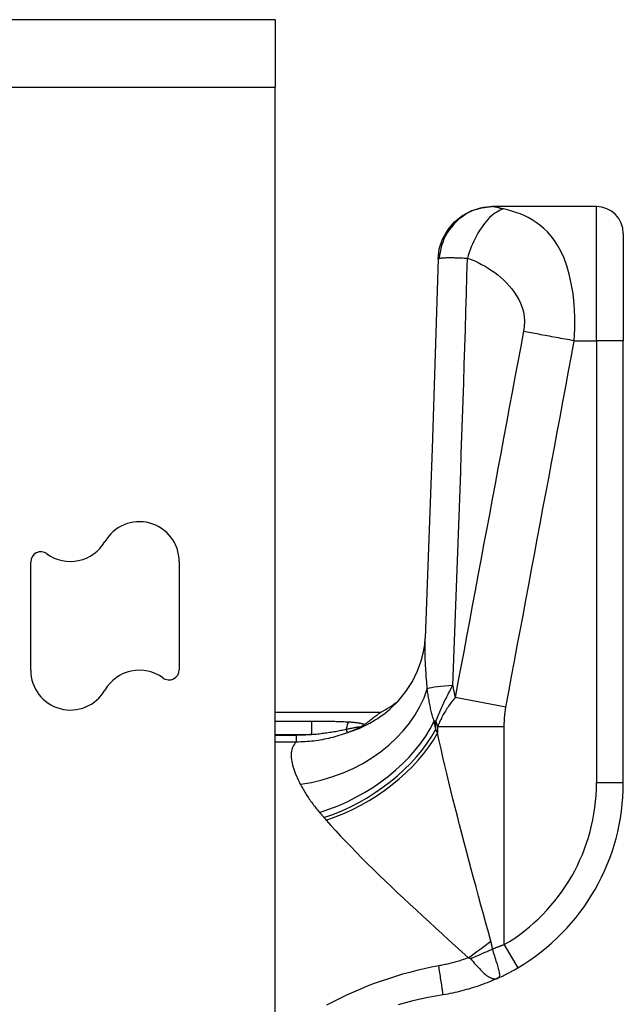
# Model space of a CAD drawing. Header units: inches. Extents: x 9 to 285, y 21 to 142.
# Tile 107 of 140: x 168.306 to 169.192, y 91.811 to 93.257. Entities that reach past the tile are written whole.
import ezdxf

# ---------------------------------------------------------------- set-up
doc = ezdxf.new("R2010")
doc.units = ezdxf.units.IN
doc.header["$MEASUREMENT"] = 0
doc.layers.add('Visible Edges(ANSI)', color=7, linetype='Continuous', lineweight=25)
doc.layers.add('Visible Tangent Edges(ANSI)', color=7, linetype='Continuous', lineweight=25)

msp = doc.modelspace()

# ---------------------------------------------------------------- linework, layer by layer
at = {"layer": 'Visible Edges(ANSI)'}
for p, q in [((168.6815, 93.2566), (167.8465, 93.2566)), ((168.6815, 93.2566), (168.6815, 93.1576)), ((168.6815, 71.5546), (168.6815, 93.1576)), ((169.001, 92.9822), (168.9998, 92.9822)), ((169.153, 92.9822), (169.001, 92.9822)), ((169.1924, 92.9428), (169.1924, 92.7853)), ((169.1924, 92.1363), (169.1924, 92.7853)), ((168.3225, 92.3018), (168.3225, 92.4606)), ((168.5405, 92.4614), (168.5405, 92.3026)), ((168.8358, 92.2397), (168.6815, 92.2397)), ((168.8131, 92.2224), (168.8123, 92.2218))]:
    msp.add_line(p, q, dxfattribs=at)
at = {"layer": 'Visible Edges(ANSI)', "flags": 128}
for points in [[(168.9204, 92.905), (168.9223, 92.9202), (168.9271, 92.9347), (168.9346, 92.9481), (168.9445, 92.9597), (168.9564, 92.9693), (168.97, 92.9764), (168.9846, 92.9807), (168.9998, 92.9822)], [(168.9204, 92.905), (168.9117, 92.627), (168.9016, 92.3488)], [(168.8497, 92.2446), (168.862, 92.2566), (168.8734, 92.2704), (168.883, 92.2855), (168.8905, 92.3008), (168.8958, 92.3154), (168.8991, 92.3286), (168.9009, 92.3397), (168.9016, 92.3488)], [(168.8358, 92.2397), (168.8357, 92.2397), (168.8356, 92.2396), (168.8354, 92.2394), (168.8351, 92.2392), (168.8348, 92.2389), (168.8343, 92.2386), (168.8338, 92.2382), (168.8332, 92.2377), (168.8325, 92.2371), (168.8317, 92.2365), (168.8309, 92.2359), (168.83, 92.2352), (168.829, 92.2344), (168.8279, 92.2336), (168.8268, 92.2327), (168.8256, 92.2318), (168.8243, 92.2308), (168.8229, 92.2297), (168.8214, 92.2286), (168.8199, 92.2275), (168.8183, 92.2263), (168.8166, 92.225), (168.8149, 92.2237), (168.8131, 92.2224)], [(168.8123, 92.2218), (168.8121, 92.2216), (168.8119, 92.2215), (168.8116, 92.2213), (168.8114, 92.2211), (168.8111, 92.221), (168.8108, 92.2208), (168.8105, 92.2206), (168.8102, 92.2204), (168.8099, 92.2202), (168.8096, 92.22), (168.8092, 92.2198), (168.8088, 92.2196), (168.8085, 92.2194), (168.8081, 92.2192), (168.8078, 92.219), (168.8074, 92.2188), (168.807, 92.2186), (168.8066, 92.2184), (168.8063, 92.2182), (168.8059, 92.218), (168.8055, 92.2178), (168.8051, 92.2176), (168.8048, 92.2174), (168.8044, 92.2172)], [(169.0089, 91.8501), (169.0101, 91.8506), (169.0113, 91.8512), (169.0125, 91.8517), (169.0137, 91.8523), (169.0149, 91.8529), (169.0161, 91.8535), (169.0173, 91.8541), (169.0185, 91.8547), (169.0197, 91.8553), (169.0209, 91.8559), (169.0221, 91.8565), (169.0233, 91.8571), (169.0245, 91.8578), (169.0258, 91.8584), (169.027, 91.8591), (169.0282, 91.8597), (169.0294, 91.8604), (169.0306, 91.861), (169.0318, 91.8617), (169.033, 91.8624), (169.0341, 91.8631), (169.0353, 91.8637), (169.0365, 91.8644), (169.0377, 91.8651)], [(169.0089, 91.8501), (169.0057, 91.8486), (169.0024, 91.8472), (168.9992, 91.8458), (168.9959, 91.8444), (168.9926, 91.8431), (168.9893, 91.8418), (168.9859, 91.8406), (168.9826, 91.8394), (168.9792, 91.8382), (168.9759, 91.8371), (168.9725, 91.836), (168.9691, 91.835), (168.9657, 91.8339), (168.9623, 91.833), (168.9589, 91.832), (168.9554, 91.8311), (168.952, 91.8303), (168.9485, 91.8295), (168.9451, 91.8287), (168.9416, 91.8279), (168.9382, 91.8272), (168.9347, 91.8266), (168.9312, 91.8259), (168.9278, 91.8254)], [(168.9278, 91.8254), (168.9167, 91.8235), (168.9056, 91.8213), (168.8946, 91.819), (168.8837, 91.8164), (168.8728, 91.8136), (168.8619, 91.8106)]]:
    msp.add_lwpolyline(points, dxfattribs=at)
at = {"layer": 'Visible Edges(ANSI)'}
for centre, radius, start, end in [((169.153, 92.9428), 0.0394, 0, 90), ((168.4821, 92.4614), 0.0584, 0, 150), ((168.3809, 92.5198), 0.0584, 233.7469, 330), ((168.3375, 92.4606), 0.015, 53.7469, 180), ((168.3809, 92.3018), 0.0584, 180, 330), ((168.4821, 92.2434), 0.0584, 53.7469, 150), ((168.5255, 92.3026), 0.015, 233.7469, 0), ((168.7429, 92.4133), 0.1969, 298.1462, 307.2505), ((168.8774, 92.1363), 0.315, 300.5805, 0)]:
    msp.add_arc(centre, radius, start, end, dxfattribs=at)
at = {"layer": 'Visible Tangent Edges(ANSI)'}
for p, q in [((167.8465, 93.1576), (168.6815, 93.1576)), ((169.153, 92.7853), (169.153, 92.9822)), ((169.1205, 92.7853), (169.153, 92.7853)), ((169.1924, 92.7853), (169.153, 92.7853)), ((169.153, 92.7853), (169.153, 92.1363)), ((169.0201, 92.2478), (168.9455, 92.2617)), ((168.7349, 92.2266), (168.6815, 92.2266)), ((168.7349, 92.2266), (168.7349, 92.2076)), ((168.7876, 92.2104), (168.7858, 92.2152)), ((168.9172, 92.2269), (168.9147, 92.2269)), ((168.9172, 92.2154), (168.9172, 92.2269)), ((169.0177, 92.2187), (168.9197, 92.2187)), ((168.9197, 92.2187), (168.9197, 92.2096)), ((169.0177, 91.899), (169.0177, 92.2187)), ((168.6815, 92.2076), (168.7349, 92.2076)), ((168.7125, 92.2062), (168.6815, 92.2062)), ((168.7125, 92.1969), (168.7125, 92.2062)), ((168.6815, 92.1969), (168.7125, 92.1969)), ((169.1924, 92.1363), (169.153, 92.1363)), ((169.0177, 91.899), (169.0377, 91.8651))]:
    msp.add_line(p, q, dxfattribs=at)
at = {"layer": 'Visible Tangent Edges(ANSI)', "flags": 128}
for points in [[(169.001, 92.9822), (168.9965, 92.9821), (168.9919, 92.9816), (168.9872, 92.9809), (168.9825, 92.9799), (168.9778, 92.9786), (168.9731, 92.9769), (168.9685, 92.9749), (168.9639, 92.9726), (168.9595, 92.9699), (168.9552, 92.967), (168.9511, 92.9637), (168.9471, 92.9601), (168.9435, 92.9563), (168.94, 92.9523), (168.9369, 92.9481), (168.934, 92.9437), (168.9315, 92.9392), (168.9292, 92.9345), (168.9273, 92.9298), (168.9257, 92.925), (168.9244, 92.9203), (168.9234, 92.9155), (168.9227, 92.9109), (168.9223, 92.9062)], [(169.0164, 92.9788), (169.014, 92.978), (169.0116, 92.977), (169.0091, 92.9758), (169.0066, 92.9743), (169.004, 92.9726), (169.0014, 92.9707), (168.9988, 92.9685), (168.9962, 92.9661), (168.9936, 92.9634), (168.9911, 92.9605), (168.9885, 92.9575), (168.986, 92.9542), (168.9836, 92.9507), (168.9813, 92.9471), (168.979, 92.9434), (168.9768, 92.9395), (168.9748, 92.9355), (168.9728, 92.9314), (168.971, 92.9273), (168.9693, 92.9232), (168.9677, 92.919), (168.9662, 92.9149), (168.9649, 92.9107), (168.9637, 92.9066)], [(169.0164, 92.9788), (169.0155, 92.979), (169.0146, 92.9792), (169.0138, 92.9794), (169.013, 92.9795), (169.0122, 92.9797), (169.0114, 92.9799), (169.0107, 92.9801), (169.01, 92.9803), (169.0092, 92.9805), (169.0086, 92.9806), (169.0079, 92.9808), (169.0072, 92.981), (169.0064, 92.9812), (169.0058, 92.9813), (169.0051, 92.9815), (169.0045, 92.9816), (169.004, 92.9818), (169.0034, 92.9819), (169.0029, 92.982), (169.0025, 92.982), (169.002, 92.9821), (169.0016, 92.9822), (169.0013, 92.9822), (169.001, 92.9822)], [(169.1205, 92.7853), (169.1213, 92.8034), (169.1213, 92.8212), (169.1203, 92.8384), (169.1186, 92.8546), (169.1161, 92.8696), (169.113, 92.8832), (169.1095, 92.8954), (169.1054, 92.9064), (169.1011, 92.9161), (169.0964, 92.9247), (169.0915, 92.9323), (169.0864, 92.939), (169.0811, 92.945), (169.0757, 92.9503), (169.0701, 92.955), (169.0644, 92.9591), (169.0586, 92.9628), (169.0528, 92.9661), (169.0468, 92.969), (169.0408, 92.9715), (169.0348, 92.9737), (169.0287, 92.9757), (169.0225, 92.9774), (169.0164, 92.9788)], [(168.9204, 92.905), (168.9204, 92.9051), (168.9205, 92.9051), (168.9205, 92.9052), (168.9205, 92.9052), (168.9205, 92.9053), (168.9205, 92.9053), (168.9206, 92.9054), (168.9206, 92.9054), (168.9207, 92.9055), (168.9207, 92.9055), (168.9208, 92.9056), (168.9209, 92.9056), (168.921, 92.9057), (168.921, 92.9057), (168.9211, 92.9058), (168.9212, 92.9058), (168.9213, 92.9059), (168.9214, 92.9059), (168.9216, 92.906), (168.9217, 92.906), (168.9218, 92.9061), (168.922, 92.9061), (168.9221, 92.9062), (168.9223, 92.9062)], [(168.9223, 92.9062), (168.9229, 92.9064), (168.9237, 92.9066), (168.9246, 92.9068), (168.9257, 92.9069), (168.9268, 92.907), (168.928, 92.9071), (168.9294, 92.9072), (168.9308, 92.9073), (168.9324, 92.9074), (168.934, 92.9074), (168.9358, 92.9074), (168.9377, 92.9075), (168.9396, 92.9075), (168.9415, 92.9074), (168.9434, 92.9074), (168.9453, 92.9073), (168.9473, 92.9073), (168.9494, 92.9072), (168.9516, 92.9071), (168.9538, 92.907), (168.9562, 92.9069), (168.9586, 92.9068), (168.9611, 92.9067), (168.9637, 92.9066)], [(168.942, 92.2794), (168.943, 92.3055), (168.944, 92.3317), (168.9451, 92.3578), (168.9461, 92.384), (168.9471, 92.4101), (168.9481, 92.4362), (168.949, 92.4624), (168.95, 92.4885), (168.9509, 92.5147), (168.9519, 92.5408), (168.9528, 92.5669), (168.9537, 92.5931), (168.9546, 92.6192), (168.9555, 92.6453), (168.9564, 92.6715), (168.9572, 92.6976), (168.9581, 92.7237), (168.9589, 92.7499), (168.9598, 92.776), (168.9606, 92.8021), (168.9614, 92.8282), (168.9622, 92.8544), (168.9629, 92.8805), (168.9637, 92.9066)], [(168.9637, 92.9066), (168.969, 92.9047), (168.9743, 92.9025), (168.9794, 92.9001), (168.9844, 92.8975), (168.9894, 92.8948), (168.9942, 92.8918), (168.9989, 92.8887), (169.0036, 92.8854), (169.0081, 92.8819), (169.0125, 92.8782), (169.0168, 92.8744), (169.0209, 92.8703), (169.0249, 92.866), (169.0288, 92.8615), (169.0324, 92.8566), (169.0358, 92.8515), (169.0389, 92.8461), (169.0416, 92.8403), (169.0439, 92.8341), (169.0457, 92.8276), (169.0469, 92.8208), (169.0474, 92.8137), (169.0471, 92.8065), (169.046, 92.7993)], [(169.046, 92.7993), (169.0418, 92.7769), (169.0376, 92.7545), (169.0334, 92.7321), (169.0293, 92.7097), (169.0251, 92.6873), (169.0209, 92.6649), (169.0167, 92.6425), (169.0125, 92.6201), (169.0083, 92.5977), (169.0041, 92.5753), (169, 92.5529), (168.9958, 92.5305), (168.9916, 92.5081), (168.9874, 92.4857), (168.9832, 92.4634), (168.979, 92.441), (168.9748, 92.4186), (168.9707, 92.3962), (168.9665, 92.3738), (168.9623, 92.3514), (168.9581, 92.329), (168.9539, 92.3066), (168.9497, 92.2842), (168.9455, 92.2617)], [(169.1205, 92.7853), (169.1172, 92.7859), (169.1139, 92.7865), (169.1105, 92.7871), (169.1072, 92.7877), (169.1038, 92.7883), (169.1005, 92.7889), (169.0972, 92.7895), (169.0939, 92.7901), (169.0906, 92.7907), (169.0873, 92.7913), (169.0841, 92.7919), (169.0808, 92.7925), (169.0777, 92.7931), (169.0745, 92.7937), (169.0714, 92.7943), (169.0684, 92.7949), (169.0654, 92.7954), (169.0624, 92.796), (169.0595, 92.7966), (169.0567, 92.7971), (169.0539, 92.7977), (169.0512, 92.7982), (169.0486, 92.7987), (169.046, 92.7993)], [(169.0201, 92.2478), (169.0243, 92.2702), (169.0285, 92.2927), (169.0327, 92.3151), (169.0368, 92.3374), (169.041, 92.3598), (169.0452, 92.3822), (169.0494, 92.4046), (169.0536, 92.427), (169.0578, 92.4494), (169.062, 92.4718), (169.0661, 92.4942), (169.0703, 92.5166), (169.0745, 92.539), (169.0787, 92.5614), (169.0829, 92.5838), (169.0871, 92.6062), (169.0913, 92.6286), (169.0954, 92.651), (169.0996, 92.6734), (169.1038, 92.6957), (169.108, 92.7181), (169.1122, 92.7406), (169.1164, 92.763), (169.1205, 92.7853)], [(168.9047, 92.2744), (168.9044, 92.2779), (168.9041, 92.2813), (168.9038, 92.2847), (168.9035, 92.2881), (168.9032, 92.2915), (168.903, 92.2948), (168.9028, 92.2981), (168.9026, 92.3014), (168.9024, 92.3046), (168.9022, 92.3078), (168.902, 92.311), (168.9019, 92.3141), (168.9017, 92.3172), (168.9016, 92.3203), (168.9015, 92.3233), (168.9015, 92.3263), (168.9014, 92.3293), (168.9014, 92.3322), (168.9014, 92.335), (168.9014, 92.3379), (168.9014, 92.3407), (168.9014, 92.3434), (168.9015, 92.3462), (168.9016, 92.3488)], [(168.9147, 92.2269), (168.9141, 92.2287), (168.9136, 92.2305), (168.913, 92.2324), (168.9125, 92.2342), (168.912, 92.2361), (168.9115, 92.238), (168.911, 92.2399), (168.9105, 92.2419), (168.9101, 92.2438), (168.9096, 92.2458), (168.9092, 92.2477), (168.9087, 92.2497), (168.9083, 92.2517), (168.9079, 92.2537), (168.9076, 92.2557), (168.9072, 92.2578), (168.9068, 92.2598), (168.9065, 92.2619), (168.9061, 92.264), (168.9058, 92.266), (168.9055, 92.2681), (168.9052, 92.2702), (168.9049, 92.2723), (168.9047, 92.2744)], [(168.9172, 92.2269), (168.9181, 92.2292), (168.919, 92.2316), (168.92, 92.2339), (168.9209, 92.2362), (168.9219, 92.2384), (168.9229, 92.2407), (168.9239, 92.243), (168.9249, 92.2452), (168.9259, 92.2474), (168.9269, 92.2496), (168.928, 92.2518), (168.929, 92.254), (168.9301, 92.2562), (168.9311, 92.2584), (168.9322, 92.2605), (168.9332, 92.2627), (168.9343, 92.2648), (168.9354, 92.2669), (168.9365, 92.269), (168.9376, 92.2711), (168.9386, 92.2732), (168.9397, 92.2753), (168.9408, 92.2773), (168.942, 92.2794)], [(168.9455, 92.2617), (168.944, 92.2599), (168.9426, 92.2581), (168.9411, 92.2563), (168.9398, 92.2545), (168.9384, 92.2527), (168.9371, 92.2509), (168.9359, 92.2491), (168.9347, 92.2473), (168.9335, 92.2455), (168.9324, 92.2437), (168.9313, 92.2419), (168.9302, 92.2401), (168.9292, 92.2384), (168.9281, 92.2366), (168.9272, 92.2348), (168.9262, 92.233), (168.9253, 92.2312), (168.9244, 92.2294), (168.9236, 92.2277), (168.9228, 92.2259), (168.9219, 92.2241), (168.9212, 92.2223), (168.9204, 92.2205), (168.9197, 92.2187)], [(169.0177, 92.2187), (169.0177, 92.2199), (169.0177, 92.2211), (169.0177, 92.2224), (169.0177, 92.2236), (169.0177, 92.2248), (169.0178, 92.226), (169.0178, 92.2272), (169.0179, 92.2284), (169.018, 92.2296), (169.018, 92.2308), (169.0181, 92.232), (169.0182, 92.2332), (169.0183, 92.2344), (169.0184, 92.2357), (169.0185, 92.2369), (169.0187, 92.2381), (169.0188, 92.2393), (169.0189, 92.2405), (169.0191, 92.2417), (169.0193, 92.2429), (169.0195, 92.2441), (169.0197, 92.2453), (169.0199, 92.2465), (169.0201, 92.2478)], [(168.789, 92.2256), (168.7868, 92.2257), (168.7845, 92.2258), (168.7823, 92.226), (168.7801, 92.226), (168.7778, 92.2261), (168.7756, 92.2262), (168.7733, 92.2263), (168.7711, 92.2263), (168.7688, 92.2264), (168.7666, 92.2264), (168.7643, 92.2264), (168.762, 92.2265), (168.7598, 92.2265), (168.7575, 92.2265), (168.7553, 92.2265), (168.753, 92.2265), (168.7507, 92.2266), (168.7485, 92.2266), (168.7462, 92.2266), (168.744, 92.2266), (168.7417, 92.2266), (168.7394, 92.2266), (168.7372, 92.2266), (168.7349, 92.2266)], [(168.7349, 92.2076), (168.7372, 92.2078), (168.7394, 92.2079), (168.7416, 92.2082), (168.7438, 92.2084), (168.746, 92.2086), (168.7482, 92.2089), (168.7504, 92.2092), (168.7526, 92.2094), (168.7548, 92.2097), (168.7569, 92.21), (168.7591, 92.2104), (168.7612, 92.2107), (168.7634, 92.211), (168.7655, 92.2114), (168.7676, 92.2117), (168.7697, 92.2121), (168.7718, 92.2125), (168.7738, 92.2129), (168.7759, 92.2132), (168.7779, 92.2136), (168.7799, 92.214), (168.7819, 92.2144), (168.7839, 92.2148), (168.7858, 92.2152)], [(168.7858, 92.2152), (168.7872, 92.2155), (168.7886, 92.2158), (168.79, 92.2161), (168.7913, 92.2164), (168.7926, 92.2166), (168.7939, 92.2169), (168.7952, 92.2172), (168.7964, 92.2174), (168.7977, 92.2176), (168.7988, 92.2179), (168.7999, 92.2181), (168.801, 92.2183), (168.802, 92.2184), (168.803, 92.2186), (168.8038, 92.2187), (168.8045, 92.2187), (168.8051, 92.2187), (168.8056, 92.2187), (168.8058, 92.2186), (168.8059, 92.2184), (168.8058, 92.2182), (168.8055, 92.2179), (168.805, 92.2176), (168.8044, 92.2172)], [(168.7876, 92.2104), (168.7883, 92.2106), (168.789, 92.2109), (168.7897, 92.2111), (168.7904, 92.2114), (168.7911, 92.2117), (168.7919, 92.2119), (168.7926, 92.2122), (168.7933, 92.2125), (168.794, 92.2128), (168.7947, 92.2131), (168.7954, 92.2133), (168.7961, 92.2136), (168.7967, 92.2139), (168.7974, 92.2142), (168.7981, 92.2145), (168.7988, 92.2148), (168.7995, 92.2151), (168.8002, 92.2154), (168.8009, 92.2157), (168.8016, 92.216), (168.8023, 92.2163), (168.803, 92.2166), (168.8037, 92.2169), (168.8044, 92.2172)], [(168.8123, 92.2218), (168.8117, 92.2221), (168.811, 92.2224), (168.8103, 92.2227), (168.8095, 92.2229), (168.8087, 92.2231), (168.8078, 92.2234), (168.8069, 92.2236), (168.8059, 92.2238), (168.805, 92.2239), (168.804, 92.2241), (168.803, 92.2243), (168.802, 92.2244), (168.8009, 92.2245), (168.7999, 92.2247), (168.7988, 92.2248), (168.7978, 92.2249), (168.7967, 92.225), (168.7956, 92.2251), (168.7945, 92.2252), (168.7934, 92.2253), (168.7923, 92.2254), (168.7912, 92.2255), (168.7901, 92.2255), (168.789, 92.2256)], [(168.9172, 92.2154), (168.917, 92.2159), (168.9169, 92.2164), (168.9168, 92.2169), (168.9167, 92.2174), (168.9166, 92.2178), (168.9165, 92.2183), (168.9164, 92.2188), (168.9163, 92.2193), (168.9162, 92.2197), (168.9161, 92.2202), (168.916, 92.2207), (168.9159, 92.2212), (168.9158, 92.2217), (168.9157, 92.2221), (168.9156, 92.2226), (168.9155, 92.2231), (168.9154, 92.2236), (168.9153, 92.224), (168.9152, 92.2245), (168.9151, 92.225), (168.915, 92.2255), (168.9149, 92.2259), (168.9148, 92.2264), (168.9147, 92.2269)], [(168.9197, 92.2096), (168.9196, 92.2098), (168.9195, 92.2101), (168.9194, 92.2103), (168.9193, 92.2106), (168.9192, 92.2108), (168.9191, 92.2111), (168.919, 92.2113), (168.9188, 92.2115), (168.9187, 92.2118), (168.9186, 92.212), (168.9185, 92.2123), (168.9184, 92.2125), (168.9183, 92.2128), (168.9182, 92.213), (168.9181, 92.2133), (168.918, 92.2135), (168.9179, 92.2137), (168.9178, 92.214), (168.9177, 92.2142), (168.9176, 92.2145), (168.9175, 92.2147), (168.9174, 92.215), (168.9173, 92.2152), (168.9172, 92.2154)], [(168.7125, 92.1969), (168.7157, 92.1969), (168.7189, 92.197), (168.7221, 92.1971), (168.7253, 92.1973), (168.7285, 92.1975), (168.7317, 92.1977), (168.7349, 92.1981), (168.7381, 92.1984), (168.7413, 92.1988), (168.7444, 92.1993), (168.7476, 92.1998), (168.7507, 92.2003), (168.7539, 92.2009), (168.757, 92.2016), (168.7601, 92.2023), (168.7632, 92.203), (168.7663, 92.2038), (168.7694, 92.2046), (168.7725, 92.2055), (168.7755, 92.2064), (168.7786, 92.2073), (168.7816, 92.2083), (168.7846, 92.2093), (168.7876, 92.2104)], [(168.7349, 92.2076), (168.734, 92.2075), (168.7331, 92.2074), (168.7321, 92.2073), (168.7312, 92.2072), (168.7303, 92.2071), (168.7293, 92.207), (168.7284, 92.2069), (168.7275, 92.2068), (168.7265, 92.2068), (168.7256, 92.2067), (168.7247, 92.2066), (168.7237, 92.2066), (168.7228, 92.2065), (168.7218, 92.2065), (168.7209, 92.2064), (168.72, 92.2064), (168.719, 92.2064), (168.7181, 92.2063), (168.7172, 92.2063), (168.7162, 92.2063), (168.7153, 92.2063), (168.7144, 92.2063), (168.7134, 92.2063), (168.7125, 92.2062)], [(168.9979, 91.9041), (168.9943, 91.9174), (168.9907, 91.9306), (168.987, 91.9439), (168.9834, 91.9572), (168.9798, 91.9704), (168.9762, 91.9837), (168.9727, 91.9969), (168.9692, 92.01), (168.9657, 92.0231), (168.9622, 92.0362), (168.9588, 92.0491), (168.9554, 92.062), (168.9521, 92.0749), (168.9488, 92.0876), (168.9456, 92.1003), (168.9424, 92.1129), (168.9393, 92.1253), (168.9363, 92.1377), (168.9333, 92.15), (168.9304, 92.1622), (168.9276, 92.1743), (168.9249, 92.1862), (168.9222, 92.198), (168.9197, 92.2096)], [(168.7125, 92.1969), (168.7109, 92.1951), (168.7096, 92.1933), (168.7084, 92.1914), (168.7074, 92.1894), (168.7065, 92.1873), (168.7059, 92.1851), (168.7054, 92.1829), (168.705, 92.1806), (168.7049, 92.1782), (168.7048, 92.1757), (168.705, 92.1732), (168.7053, 92.1706), (168.7057, 92.168), (168.7062, 92.1652), (168.7069, 92.1624), (168.7077, 92.1596), (168.7086, 92.1567), (168.7097, 92.1537), (168.7109, 92.1506), (168.7122, 92.1475), (168.7135, 92.1443), (168.715, 92.1411), (168.7166, 92.1379), (168.7183, 92.1345)], [(168.7183, 92.1345), (168.7191, 92.1329), (168.72, 92.1313), (168.7209, 92.1297), (168.7218, 92.128), (168.7228, 92.1264), (168.7238, 92.1247), (168.7248, 92.123), (168.7258, 92.1213), (168.7269, 92.1196), (168.728, 92.1179), (168.7291, 92.1162), (168.7303, 92.1145), (168.7315, 92.1128), (168.7327, 92.111), (168.7339, 92.1093), (168.7352, 92.1075), (168.7365, 92.1057), (168.7378, 92.104), (168.7392, 92.1022), (168.7406, 92.1004), (168.742, 92.0986), (168.7435, 92.0968), (168.745, 92.095), (168.7465, 92.0932)], [(168.7465, 92.0932), (168.7468, 92.0929), (168.747, 92.0926), (168.7473, 92.0923), (168.7476, 92.092), (168.7478, 92.0917), (168.7481, 92.0913), (168.7484, 92.091), (168.7486, 92.0907), (168.7489, 92.0904), (168.7492, 92.0901), (168.7495, 92.0898), (168.7497, 92.0895), (168.75, 92.0891), (168.7503, 92.0888), (168.7506, 92.0885), (168.7508, 92.0882), (168.7511, 92.0879), (168.7514, 92.0876), (168.7517, 92.0872), (168.7519, 92.0869), (168.7522, 92.0866), (168.7525, 92.0863), (168.7528, 92.086), (168.753, 92.0857)], [(168.753, 92.0857), (168.7532, 92.0855), (168.7533, 92.0853), (168.7535, 92.0852), (168.7536, 92.085), (168.7537, 92.0849), (168.7539, 92.0847), (168.754, 92.0845), (168.7542, 92.0844), (168.7543, 92.0842), (168.7545, 92.0841), (168.7546, 92.0839), (168.7547, 92.0837), (168.7549, 92.0836), (168.755, 92.0834), (168.7552, 92.0832), (168.7553, 92.0831), (168.7554, 92.0829), (168.7556, 92.0828), (168.7557, 92.0826), (168.7559, 92.0824), (168.756, 92.0823), (168.7561, 92.0821), (168.7563, 92.082), (168.7564, 92.0818)], [(168.7564, 92.0818), (168.7632, 92.0741), (168.7702, 92.0663), (168.7775, 92.0584), (168.785, 92.0505), (168.7928, 92.0424), (168.8007, 92.0343), (168.8088, 92.0261), (168.8171, 92.0178), (168.8255, 92.0095), (168.8341, 92.0012), (168.8429, 91.9927), (168.8517, 91.9843), (168.8607, 91.9757), (168.8698, 91.9672), (168.879, 91.9585), (168.8883, 91.9499), (168.8977, 91.9412), (168.9072, 91.9325), (168.9168, 91.9237), (168.9263, 91.915), (168.936, 91.9062), (168.9457, 91.8974), (168.9554, 91.8886), (168.9651, 91.8798)], [(169.0005, 91.8926), (169.0004, 91.8931), (169.0003, 91.8936), (169.0002, 91.8941), (169.0001, 91.8946), (169, 91.8951), (168.9999, 91.8956), (168.9998, 91.8961), (168.9997, 91.8966), (168.9996, 91.8971), (168.9995, 91.8976), (168.9994, 91.8981), (168.9993, 91.8985), (168.9992, 91.899), (168.9991, 91.8995), (168.999, 91.9), (168.9989, 91.9004), (168.9988, 91.9009), (168.9987, 91.9014), (168.9985, 91.9018), (168.9984, 91.9023), (168.9983, 91.9027), (168.9982, 91.9032), (168.9981, 91.9036), (168.9979, 91.9041)], [(169.0177, 91.899), (169.017, 91.8987), (169.0162, 91.8985), (169.0155, 91.8982), (169.0148, 91.8979), (169.0141, 91.8976), (169.0134, 91.8974), (169.0127, 91.8971), (169.012, 91.8968), (169.0113, 91.8966), (169.0105, 91.8963), (169.0098, 91.896), (169.0091, 91.8957), (169.0084, 91.8955), (169.0077, 91.8952), (169.007, 91.8949), (169.0062, 91.8947), (169.0055, 91.8944), (169.0048, 91.8942), (169.0041, 91.8939), (169.0033, 91.8936), (169.0026, 91.8934), (169.0019, 91.8931), (169.0012, 91.8929), (169.0005, 91.8926)], [(169.0089, 91.8501), (169.0097, 91.8505), (169.0103, 91.8511), (169.0107, 91.8518), (169.0109, 91.8526), (169.0111, 91.8536), (169.0111, 91.8547), (169.011, 91.8559), (169.0108, 91.8572), (169.0105, 91.8587), (169.0102, 91.8604), (169.0097, 91.8621), (169.0092, 91.864), (169.0087, 91.866), (169.0081, 91.868), (169.0075, 91.8702), (169.0068, 91.8725), (169.006, 91.8749), (169.0053, 91.8773), (169.0045, 91.8797), (169.0037, 91.8823), (169.0029, 91.8848), (169.0021, 91.8874), (169.0013, 91.89), (169.0005, 91.8926)], [(168.9215, 91.8678), (168.9108, 91.8658), (168.9001, 91.8636), (168.8895, 91.8611), (168.8789, 91.8584), (168.8684, 91.8555), (168.8579, 91.8524), (168.8475, 91.8491), (168.8371, 91.8456), (168.8268, 91.8419), (168.8166, 91.838), (168.8064, 91.8338), (168.7963, 91.8295), (168.7862, 91.8249), (168.7763, 91.8202), (168.7664, 91.8153), (168.7566, 91.8101)], [(168.9651, 91.8798), (168.9633, 91.8792), (168.9615, 91.8785), (168.9597, 91.8779), (168.958, 91.8773), (168.9562, 91.8767), (168.9544, 91.8761), (168.9526, 91.8755), (168.9508, 91.875), (168.9489, 91.8744), (168.9471, 91.8739), (168.9453, 91.8734), (168.9435, 91.8729), (168.9417, 91.8724), (168.9399, 91.8719), (168.938, 91.8714), (168.9362, 91.871), (168.9344, 91.8705), (168.9325, 91.8701), (168.9307, 91.8697), (168.9289, 91.8693), (168.927, 91.8689), (168.9252, 91.8685), (168.9233, 91.8682), (168.9215, 91.8678)], [(168.9278, 91.8254), (168.9278, 91.8254), (168.9278, 91.8257), (168.9277, 91.8261), (168.9277, 91.8267), (168.9276, 91.8275), (168.9275, 91.8284), (168.9273, 91.8296), (168.9272, 91.8309), (168.9269, 91.8325), (168.9267, 91.8342), (168.9264, 91.8361), (168.9261, 91.8381), (168.9258, 91.8403), (168.9255, 91.8426), (168.9251, 91.845), (168.9247, 91.8475), (168.9243, 91.85), (168.9239, 91.8526), (168.9235, 91.8552), (168.9231, 91.8578), (168.9227, 91.8604), (168.9223, 91.8629), (168.9219, 91.8654), (168.9215, 91.8678)], [(168.9651, 91.8798), (168.9653, 91.8798), (168.9654, 91.8798), (168.9656, 91.8797), (168.9658, 91.8797), (168.9659, 91.8797), (168.9661, 91.8796), (168.9662, 91.8796), (168.9664, 91.8795), (168.9665, 91.8795), (168.9667, 91.8794), (168.9668, 91.8794), (168.9669, 91.8793), (168.967, 91.8793), (168.9672, 91.8792), (168.9673, 91.8792), (168.9674, 91.8791), (168.9675, 91.879), (168.9676, 91.879), (168.9677, 91.8789), (168.9678, 91.8789), (168.9679, 91.8788), (168.9679, 91.8787), (168.968, 91.8786), (168.9681, 91.8786)], [(168.9681, 91.8786), (168.9699, 91.8764), (168.9718, 91.8742), (168.9737, 91.872), (168.9756, 91.8699), (168.9775, 91.8678), (168.9793, 91.8658), (168.9812, 91.8638), (168.983, 91.8619), (168.9848, 91.8601), (168.9866, 91.8584), (168.9884, 91.8569), (168.9901, 91.8554), (168.9918, 91.854), (168.9935, 91.8528), (168.9952, 91.8518), (168.9968, 91.8509), (168.9984, 91.8501), (168.9999, 91.8496), (169.0015, 91.8492), (169.003, 91.849), (169.0045, 91.8489), (169.0059, 91.8491), (169.0074, 91.8495), (169.0089, 91.8501)]]:
    msp.add_lwpolyline(points, dxfattribs=at)
at = {"layer": 'Visible Tangent Edges(ANSI)'}
msp.add_arc((168.8774, 92.1363), 0.2756, 300.5805, 0, dxfattribs=at)
for centre, major_axis, ratio, start_param, end_param in [((168.7183, 92.2894), (0.1863, 0.0635), 0.76978, 4.456044, 5.771273), ((169.0165, 92.2655), (-0.118, 0.0048), 0.119705, 5.400993, 5.962795), ((169.3128, 95.7574), (-0.2797, -3.6726), 0.09119, 5.963131, 5.978489), ((168.7207, 92.3933), (0.129, -0.1487), 0.924855, 5.892344, 6.283185), ((168.7465, 92.2269), (-0.1716, -0.0965), 0.627605, 1.231527, 2.411005), ((168.753, 92.2154), (0.1702, 0.0989), 0.604176, 4.374903, 5.517504), ((168.789, 92.2066), (0.0011, 0.0197), 0.203793, 0.278045, 1.130973), ((169.4122, 95.7389), (-0.3833, -3.6723), 0.123492, 5.999185, 6.006887), ((168.7564, 92.2096), (0.1707, 0.0981), 0.594817, 4.382906, 5.514832), ((168.9651, 91.9041), (0.1588, 0.1164), 0.099559, 4.639553, 4.847409), ((168.9718, 91.8926), (0.1808, 0.0778), 0.058123, 4.666855, 4.846581)]:
    msp.add_ellipse(centre, major_axis=major_axis, ratio=ratio, start_param=start_param, end_param=end_param, dxfattribs=at)

doc.saveas('drawing.dxf')
